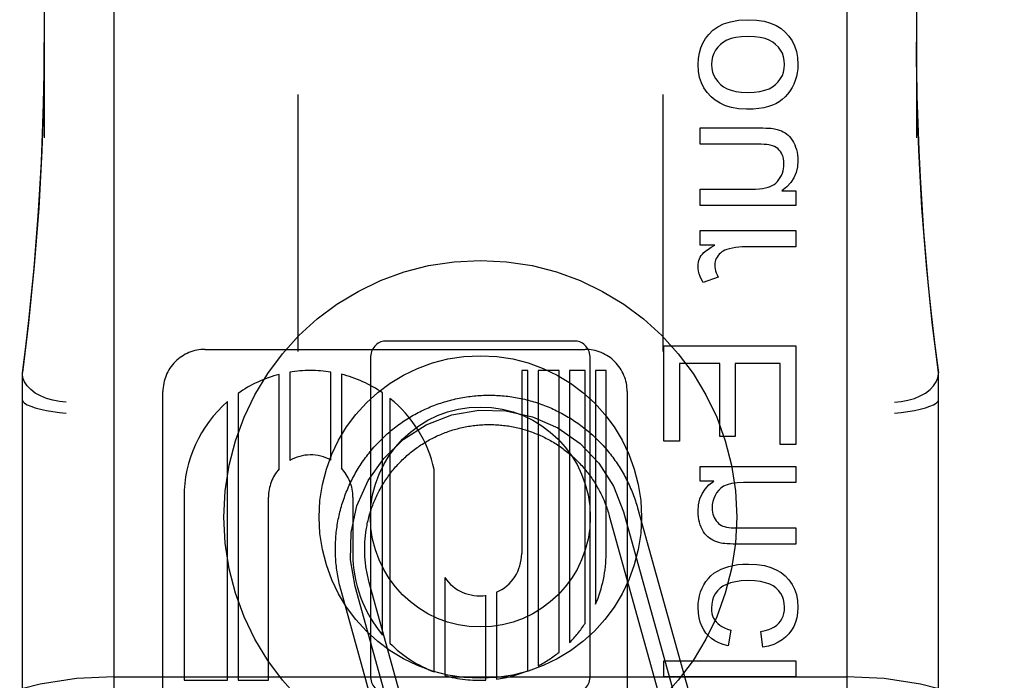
# Model space of a CAD drawing. Header units: inches. Extents: x 0 to 218, y 0 to 141.
# Tile 47 of 114: x 95.435 to 96.107, y 52.527 to 52.977. Entities that reach past the tile are written whole.
import ezdxf

# ---------------------------------------------------------------- set-up
doc = ezdxf.new("R2010")
doc.units = ezdxf.units.IN
doc.header["$LTSCALE"] = 11.987179
doc.header["$MEASUREMENT"] = 0
doc.linetypes.add('HIDDEN', pattern=[0.2, 0.1, -0.1])
doc.layers.add('DEFAULT_2', color=8, linetype='HIDDEN')

msp = doc.modelspace()

# ---------------------------------------------------------------- linework, layer by layer
at = {"layer": 'DEFAULT_2', "color": 8, "linetype": 'HIDDEN'}
for p, q in [((95.49963, 55.38847), (95.49963, 49.88797)), ((95.99963, 55.38847), (95.99963, 49.88797)), ((95.45213, 53.57873), (95.45213, 52.89668)), ((96.04713, 53.57873), (96.04713, 52.89668)), ((95.62513, 52.92624), (95.62513, 52.75095)), ((95.87413, 52.92624), (95.87413, 52.75095)), ((95.89965, 52.90349), (95.94005, 52.90349)), ((95.89965, 52.89244), (95.89965, 52.90349)), ((95.93581, 52.89244), (95.89965, 52.89244)), ((95.89965, 52.86169), (95.93458, 52.86169)), ((95.89965, 52.85064), (95.89965, 52.86169)), ((95.95527, 52.86052), (95.96485, 52.86052)), ((95.96485, 52.86052), (95.96485, 52.85064)), ((95.96485, 52.85064), (95.89965, 52.85064)), ((95.89965, 52.83345), (95.96485, 52.83345)), ((95.89965, 52.8235), (95.89965, 52.83345)), ((95.96485, 52.83345), (95.96485, 52.8224)), ((95.90953, 52.8235), (95.89965, 52.8235)), ((95.96485, 52.8224), (95.93071, 52.8224)), ((95.91199, 52.80183), (95.90174, 52.79802)), ((95.81463, 52.75817), (95.68463, 52.75817)), ((95.56185, 52.7525), (95.82103, 52.7525)), ((95.87485, 52.75487), (95.96485, 52.75487)), ((95.87485, 52.68979), (95.87485, 52.75487)), ((95.96485, 52.75487), (95.96485, 52.6877)), ((95.67463, 52.7463), (95.67463, 52.53004)), ((95.82463, 52.53004), (95.82463, 52.7463)), ((95.78198, 52.7381), (95.77783, 52.7381)), ((95.77783, 52.7381), (95.77783, 52.61322)), ((95.78198, 52.53335), (95.78198, 52.7381)), ((95.80341, 52.7381), (95.78912, 52.7381)), ((95.78912, 52.7381), (95.78912, 52.53669)), ((95.80341, 52.54608), (95.80341, 52.7381)), ((95.82115, 52.7381), (95.81055, 52.7381)), ((95.81055, 52.7381), (95.81055, 52.55255)), ((95.82115, 52.56564), (95.82115, 52.7381)), ((95.83543, 52.7381), (95.82829, 52.7381)), ((95.82829, 52.7381), (95.82829, 52.57882)), ((95.83543, 52.61322), (95.83543, 52.7381)), ((95.91303, 52.74296), (95.88547, 52.74296)), ((95.88547, 52.74296), (95.88547, 52.68979)), ((95.91303, 52.69317), (95.91303, 52.74296)), ((95.95423, 52.74296), (95.92359, 52.74296)), ((95.92359, 52.74296), (95.92359, 52.69317)), ((95.95423, 52.6877), (95.95423, 52.74296)), ((95.43713, 51.99357), (95.43713, 52.73662)), ((95.6124, 52.67094), (95.6124, 52.73539)), ((95.61955, 52.73691), (95.61955, 52.67671)), ((95.64766, 52.67696), (95.64766, 52.73699)), ((95.6548, 52.73552), (95.6548, 52.67145)), ((96.06213, 51.99357), (96.06213, 52.73662)), ((95.53303, 52.11883), (95.53303, 52.7237)), ((95.84983, 52.7237), (95.84983, 52.11889)), ((95.5843, 52.72249), (95.5843, 52.52682)), ((95.68291, 52.5576), (95.68291, 52.72281)), ((95.68798, 52.71903), (95.68798, 52.55209)), ((95.57715, 52.52682), (95.57715, 52.71691)), ((95.92359, 52.69317), (95.91303, 52.69317)), ((95.88547, 52.68979), (95.87485, 52.68979)), ((95.96485, 52.6877), (95.95423, 52.6877)), ((95.71816, 52.53253), (95.71816, 52.67051)), ((95.89965, 52.67266), (95.96485, 52.67266)), ((95.89965, 52.66272), (95.89965, 52.67266)), ((95.96485, 52.67266), (95.96485, 52.66161)), ((95.90892, 52.66272), (95.89965, 52.66272)), ((95.96485, 52.66161), (95.92924, 52.66161)), ((95.54743, 52.65169), (95.54743, 52.52682)), ((95.60503, 52.52682), (95.60503, 52.65169)), ((95.66265, 52.6517), (95.66261, 52.61317)), ((95.85689, 52.64437), (95.89573, 52.50468)), ((95.83762, 52.63901), (95.87646, 52.49932)), ((95.84726, 52.64169), (95.8861, 52.502)), ((95.92519, 52.63073), (95.96485, 52.63073)), ((95.96485, 52.63073), (95.96485, 52.61968)), ((95.96485, 52.61968), (95.92476, 52.61968)), ((95.7253, 52.5969), (95.7253, 52.53014)), ((95.70438, 52.44628), (95.6642, 52.59079)), ((95.71402, 52.44896), (95.67384, 52.59347)), ((95.69475, 52.4436), (95.65457, 52.58811)), ((95.75341, 52.52693), (95.75341, 52.58476)), ((95.76055, 52.58683), (95.76055, 52.52759)), ((95.92046, 52.56111), (95.9188, 52.55037)), ((95.94238, 52.54933), (95.94097, 52.56019)), ((95.87485, 52.54012), (95.96485, 52.54012)), ((95.87485, 52.52907), (95.87485, 52.54012)), ((95.96485, 52.54012), (95.96485, 52.52907)), ((95.49963, 52.52929), (95.99963, 52.52929)), ((95.96485, 52.52907), (95.87485, 52.52907)), ((95.54743, 52.52682), (95.57715, 52.52682)), ((95.5843, 52.52682), (95.60503, 52.52682))]:
    msp.add_line(p, q, dxfattribs=at)
for points in [[(95.90543, 52.96721), (95.90825, 52.97005), (95.91165, 52.97245), (95.91559, 52.97444), (95.92024, 52.97594), (95.92582, 52.97688), (95.93225, 52.97729)], [(95.93225, 52.97729), (95.93814, 52.97696), (95.94331, 52.97618), (95.9477, 52.97492), (95.95147, 52.97326), (95.95478, 52.97126), (95.95756, 52.96889)], [(95.89818, 52.94671), (95.89842, 52.95086), (95.89906, 52.95467), (95.90007, 52.95813), (95.90147, 52.96132), (95.90326, 52.96436), (95.90543, 52.96721)], [(95.93225, 52.96593), (95.92782, 52.96572), (95.92395, 52.96521), (95.92066, 52.96438), (95.91786, 52.96329), (95.91547, 52.96199), (95.91352, 52.96047)], [(95.95105, 52.96048), (95.94909, 52.962), (95.9467, 52.96329), (95.94388, 52.96438), (95.94057, 52.96521), (95.93669, 52.96572), (95.93225, 52.96593)], [(95.95756, 52.96889), (95.96017, 52.96602), (95.96233, 52.96286), (95.96402, 52.95947), (95.96525, 52.95571), (95.96601, 52.95144), (95.96632, 52.94671)], [(95.45213, 52.96174), (95.45176, 52.92734), (95.45049, 52.88798), (95.44832, 52.84873), (95.44526, 52.80959), (95.44131, 52.77058), (95.43713, 52.73662)], [(95.43713, 52.7364), (95.43942, 52.75429), (95.44151, 52.77218), (95.44341, 52.79007), (95.44513, 52.80794), (95.44664, 52.82572), (95.44798, 52.84362), (95.44915, 52.86177), (95.45014, 52.88039), (95.45096, 52.89969), (95.45159, 52.91981), (95.45199, 52.94101), (95.45213, 52.96174)], [(95.91352, 52.96047), (95.9116, 52.95852), (95.91005, 52.95645), (95.90887, 52.95431), (95.90804, 52.952), (95.90752, 52.94946), (95.90732, 52.94671)], [(95.95724, 52.94671), (95.95704, 52.94949), (95.95652, 52.95205), (95.95569, 52.95436), (95.95452, 52.9565), (95.95297, 52.95855), (95.95105, 52.96048)], [(96.04713, 52.96191), (96.04724, 52.94399), (96.04755, 52.92511), (96.04806, 52.90663), (96.04876, 52.8883), (96.04966, 52.86984), (96.05076, 52.85137), (96.05206, 52.83295), (96.05356, 52.81443), (96.05528, 52.79578), (96.05725, 52.77671), (96.05953, 52.75687), (96.06213, 52.7364)], [(96.06213, 52.73662), (96.05791, 52.7709), (96.05397, 52.80991), (96.05092, 52.84905), (96.04876, 52.88831), (96.0475, 52.92767), (96.04713, 52.9619)], [(95.90703, 52.92475), (95.90437, 52.92769), (95.90218, 52.93087), (95.90048, 52.93425), (95.89925, 52.93796), (95.89848, 52.94213), (95.89818, 52.94671)], [(95.90732, 52.94671), (95.90751, 52.94405), (95.90803, 52.94157), (95.90886, 52.9393), (95.91004, 52.93716), (95.91162, 52.93508), (95.91359, 52.93309)], [(95.95096, 52.93304), (95.95292, 52.93502), (95.9545, 52.93709), (95.95569, 52.93922), (95.95652, 52.9415), (95.95704, 52.94401), (95.95724, 52.94671)], [(95.96632, 52.94671), (95.9662, 52.94387), (95.96586, 52.94113), (95.96531, 52.93848), (95.96453, 52.93592), (95.96354, 52.93343), (95.96233, 52.931)], [(95.91359, 52.93309), (95.91556, 52.93155), (95.91793, 52.93023), (95.92067, 52.92913), (95.92387, 52.92829), (95.92762, 52.92778), (95.93188, 52.92756)], [(95.93188, 52.92756), (95.93644, 52.92778), (95.94041, 52.9283), (95.94377, 52.92914), (95.94661, 52.93024), (95.94901, 52.93153), (95.95096, 52.93304)], [(95.96233, 52.931), (95.96089, 52.92866), (95.95929, 52.92654), (95.95753, 52.92463), (95.9556, 52.92292), (95.95348, 52.92138), (95.95116, 52.92001)], [(95.93133, 52.9162), (95.92585, 52.91654), (95.921, 52.91733), (95.91681, 52.9186), (95.91316, 52.92028), (95.90988, 52.92233), (95.90703, 52.92475)], [(95.95116, 52.92001), (95.94888, 52.91894), (95.9462, 52.91803), (95.94316, 52.91727), (95.93969, 52.9167), (95.93574, 52.91634), (95.93133, 52.9162)], [(95.94005, 52.90349), (95.94241, 52.90348), (95.94451, 52.90342), (95.94634, 52.90334), (95.94791, 52.90322), (95.94926, 52.90306), (95.95037, 52.90287)], [(95.95037, 52.90287), (95.95205, 52.90246), (95.95361, 52.90199), (95.95503, 52.90144), (95.95633, 52.90082), (95.95752, 52.90016), (95.95859, 52.89944)], [(95.95859, 52.89944), (95.95958, 52.89865), (95.96055, 52.89769), (95.96149, 52.89655), (95.9624, 52.89524), (95.96328, 52.89372), (95.96411, 52.89201)], [(95.94748, 52.89179), (95.94643, 52.89199), (95.94504, 52.89215), (95.94331, 52.89228), (95.94122, 52.89237), (95.93871, 52.89243), (95.93581, 52.89244)], [(95.95437, 52.88736), (95.95348, 52.88842), (95.9525, 52.88935), (95.95144, 52.89014), (95.95027, 52.8908), (95.94894, 52.89135), (95.94748, 52.89179)], [(95.96411, 52.89201), (95.96477, 52.89039), (95.96531, 52.8887), (95.96574, 52.88694), (95.96606, 52.88512), (95.96625, 52.8832), (95.96632, 52.88121)], [(95.95681, 52.879), (95.95672, 52.88075), (95.9565, 52.88235), (95.95614, 52.8838), (95.95566, 52.88511), (95.95507, 52.8863), (95.95437, 52.88736)], [(95.95428, 52.86968), (95.95506, 52.87115), (95.9557, 52.87265), (95.95618, 52.87415), (95.95652, 52.87569), (95.95673, 52.87731), (95.95681, 52.879)], [(95.96632, 52.88121), (95.96598, 52.87692), (95.96506, 52.87301), (95.96361, 52.86955), (95.96154, 52.86638), (95.95875, 52.86335), (95.95527, 52.86052)], [(95.94735, 52.86353), (95.94876, 52.86421), (95.95006, 52.86501), (95.95123, 52.86593), (95.95232, 52.867), (95.95333, 52.86825), (95.95428, 52.86968)], [(95.93458, 52.86169), (95.93744, 52.86175), (95.94, 52.86192), (95.94224, 52.86219), (95.9442, 52.86256), (95.94591, 52.863), (95.94735, 52.86353)], [(95.90039, 52.8165), (95.90116, 52.8175), (95.90222, 52.81856), (95.90355, 52.81968), (95.9052, 52.82088), (95.9072, 52.82215), (95.90953, 52.8235)], [(95.91782, 52.82056), (95.91654, 52.82009), (95.91538, 52.81954), (95.91435, 52.81891), (95.91343, 52.81819), (95.91257, 52.81737), (95.91179, 52.81645)], [(95.93071, 52.8224), (95.92829, 52.82234), (95.92597, 52.82217), (95.92378, 52.82191), (95.9217, 52.82154), (95.91971, 52.8211), (95.91782, 52.82056)], [(95.89818, 52.80938), (95.89824, 52.81067), (95.89843, 52.81192), (95.89873, 52.81311), (95.89915, 52.81426), (95.89971, 52.8154), (95.90039, 52.8165)], [(95.91179, 52.81645), (95.91111, 52.81545), (95.91056, 52.81443), (95.91014, 52.81339), (95.90985, 52.81231), (95.90966, 52.81115), (95.9096, 52.80993)], [(95.90174, 52.79802), (95.90059, 52.80012), (95.89967, 52.80214), (95.89899, 52.80407), (95.89853, 52.80592), (95.89825, 52.80769), (95.89818, 52.80938)], [(95.9096, 52.80993), (95.90965, 52.80866), (95.90984, 52.80736), (95.91015, 52.80604), (95.9106, 52.80468), (95.91122, 52.80328), (95.91199, 52.80183)], [(95.46713, 52.71648), (95.46244, 52.7169), (95.45786, 52.71775), (95.45351, 52.71903), (95.44949, 52.72069), (95.4459, 52.7227), (95.44283, 52.72501), (95.44038, 52.72754), (95.43859, 52.73024), (95.4375, 52.73305), (95.43713, 52.7359)], [(96.03213, 52.71648), (96.03682, 52.7169), (96.0414, 52.71775), (96.04575, 52.71903), (96.04977, 52.72069), (96.05337, 52.7227), (96.05643, 52.72501), (96.05888, 52.72754), (96.06067, 52.73024), (96.06176, 52.73305), (96.06213, 52.7359)], [(95.43713, 52.71792), (95.4375, 52.71688), (95.43859, 52.7158), (95.44038, 52.71472), (95.44285, 52.71365), (95.44591, 52.71263), (95.44949, 52.71168), (95.45351, 52.71083), (95.45787, 52.71009), (95.46245, 52.7095), (95.46713, 52.70904)], [(95.65457, 52.58811), (95.65423, 52.58935), (95.65391, 52.5906), (95.6536, 52.59185), (95.65331, 52.59311), (95.65303, 52.59437), (95.65277, 52.59563), (95.65253, 52.59689), (95.6523, 52.59816), (95.65208, 52.59943), (95.65188, 52.60071), (95.6517, 52.60198), (95.65153, 52.60326), (95.65138, 52.60454), (95.65125, 52.60582), (95.65113, 52.6071), (95.65102, 52.60839), (95.65093, 52.60967), (95.65086, 52.61096), (95.65081, 52.61225), (95.65076, 52.61353), (95.65074, 52.61482), (95.65073, 52.61611), (95.65074, 52.6174), (95.65076, 52.61869), (95.6508, 52.61997), (95.65085, 52.62126), (95.65092, 52.62255), (95.651, 52.62383), (95.65111, 52.62512), (95.65122, 52.6264), (95.65136, 52.62768), (95.6515, 52.62896), (95.65167, 52.63024), (95.65185, 52.63152), (95.65204, 52.63279), (95.65225, 52.63406), (95.65248, 52.63533), (95.65272, 52.63659), (95.65298, 52.63786), (95.65325, 52.63912), (95.65354, 52.64037), (95.65385, 52.64162), (95.65416, 52.64287), (95.6545, 52.64412), (95.65485, 52.64536), (95.65521, 52.64659), (95.65559, 52.64783), (95.65599, 52.64905), (95.6564, 52.65027), (95.65683, 52.65149), (95.65727, 52.6527), (95.65772, 52.65391), (95.65819, 52.65511), (95.65867, 52.6563), (95.65917, 52.65749), (95.65969, 52.65867), (95.66021, 52.65984), (95.66076, 52.66101), (95.66131, 52.66217), (95.66188, 52.66333), (95.66247, 52.66448), (95.66307, 52.66562), (95.66368, 52.66675), (95.66431, 52.66788), (95.66495, 52.669), (95.6656, 52.67011), (95.66627, 52.67121), (95.66695, 52.6723), (95.66765, 52.67339), (95.66835, 52.67446), (95.66908, 52.67553), (95.66981, 52.67659), (95.67056, 52.67764), (95.67132, 52.67868), (95.67209, 52.67971), (95.67288, 52.68073), (95.67367, 52.68174), (95.67448, 52.68275), (95.67531, 52.68374), (95.67614, 52.68472), (95.67699, 52.68569), (95.67785, 52.68665), (95.67872, 52.6876), (95.6796, 52.68854), (95.68049, 52.68947), (95.68139, 52.69039), (95.68231, 52.6913), (95.68324, 52.69219), (95.68417, 52.69308), (95.68512, 52.69395), (95.68608, 52.69481), (95.68705, 52.69566), (95.68803, 52.69649), (95.68902, 52.69732), (95.69002, 52.69813), (95.69103, 52.69893), (95.69205, 52.69972), (95.69308, 52.70049), (95.69412, 52.70126), (95.69517, 52.70201), (95.69622, 52.70274), (95.69729, 52.70347), (95.69836, 52.70418), (95.69945, 52.70487), (95.70054, 52.70556), (95.70164, 52.70623), (95.70275, 52.70689), (95.70387, 52.70753), (95.70499, 52.70816), (95.70612, 52.70877), (95.70726, 52.70938), (95.70841, 52.70996), (95.70956, 52.71054), (95.71072, 52.7111), (95.71189, 52.71164), (95.71306, 52.71217), (95.71424, 52.71269), (95.71543, 52.71319), (95.71662, 52.71368), (95.71782, 52.71415), (95.71903, 52.71461), (95.72024, 52.71505), (95.72145, 52.71548), (95.72267, 52.71589), (95.7239, 52.71629), (95.72513, 52.71667), (95.72636, 52.71704), (95.7276, 52.71739), (95.72885, 52.71773), (95.73009, 52.71805), (95.73135, 52.71836), (95.7326, 52.71865), (95.73386, 52.71893), (95.73512, 52.71919), (95.73639, 52.71944), (95.73766, 52.71967), (95.73893, 52.71988), (95.7402, 52.72008), (95.74147, 52.72026), (95.74275, 52.72043), (95.74403, 52.72058), (95.74531, 52.72071), (95.7466, 52.72083), (95.74788, 52.72094), (95.74917, 52.72103), (95.75045, 52.7211), (95.75174, 52.72116), (95.75303, 52.7212), (95.75432, 52.72122), (95.7556, 52.72123), (95.75689, 52.72123), (95.75818, 52.7212), (95.75947, 52.72117), (95.76076, 52.72111), (95.76204, 52.72104), (95.76333, 52.72096), (95.76461, 52.72086), (95.7659, 52.72074), (95.76718, 52.72061), (95.76846, 52.72046), (95.76974, 52.72029), (95.77101, 52.72012), (95.77229, 52.71992), (95.77356, 52.71971), (95.77483, 52.71948), (95.77609, 52.71924), (95.77735, 52.71898), (95.77861, 52.71871), (95.77987, 52.71842), (95.78112, 52.71812), (95.78237, 52.7178), (95.78361, 52.71746), (95.78485, 52.71711), (95.78609, 52.71675), (95.78732, 52.71637), (95.78855, 52.71597), (95.78977, 52.71556), (95.79098, 52.71514), (95.7922, 52.7147), (95.7934, 52.71424), (95.7946, 52.71377), (95.79579, 52.71329), (95.79698, 52.71279), (95.79816, 52.71228), (95.79934, 52.71175), (95.80051, 52.71121), (95.80167, 52.71065), (95.80283, 52.71008), (95.80397, 52.7095), (95.80511, 52.7089), (95.80625, 52.70828), (95.80737, 52.70766), (95.80849, 52.70702), (95.8096, 52.70636), (95.8107, 52.70569), (95.8118, 52.70501), (95.81288, 52.70432), (95.81396, 52.70361), (95.81503, 52.70289)], [(96.03213, 52.70904), (96.03681, 52.7095), (96.04139, 52.71009), (96.04575, 52.71083), (96.04977, 52.71168), (96.05336, 52.71263), (96.05641, 52.71365), (96.05888, 52.71472), (96.06068, 52.7158), (96.06177, 52.71688), (96.06213, 52.71792)], [(95.6642, 52.59079), (95.661, 52.60905), (95.66141, 52.62759), (95.66541, 52.64569), (95.67301, 52.66296), (95.68367, 52.67813), (95.69706, 52.69095), (95.71269, 52.70092), (95.73028, 52.70776), (95.74854, 52.71096), (95.76708, 52.71055), (95.78518, 52.70655), (95.80245, 52.69895), (95.81763, 52.6883), (95.83045, 52.67491), (95.84042, 52.65928), (95.84726, 52.64169)], [(95.67384, 52.59347), (95.67355, 52.59453), (95.67328, 52.59558), (95.67302, 52.59665), (95.67277, 52.59771), (95.67254, 52.59878), (95.67232, 52.59986), (95.67212, 52.60093), (95.67193, 52.60201), (95.67175, 52.60309), (95.67159, 52.60417), (95.67144, 52.60526), (95.67131, 52.60634), (95.67119, 52.60743), (95.67108, 52.60852), (95.67099, 52.60961), (95.67091, 52.6107), (95.67085, 52.61179), (95.6708, 52.61289), (95.67076, 52.61398), (95.67074, 52.61507), (95.67073, 52.61617), (95.67074, 52.61726), (95.67076, 52.61836), (95.67079, 52.61945), (95.67084, 52.62054), (95.6709, 52.62164), (95.67098, 52.62273), (95.67107, 52.62382), (95.67117, 52.62491), (95.67129, 52.62599), (95.67142, 52.62708), (95.67157, 52.62817), (95.67173, 52.62925), (95.67191, 52.63033), (95.67209, 52.63141), (95.6723, 52.63248), (95.67251, 52.63356), (95.67274, 52.63463), (95.67299, 52.63569), (95.67324, 52.63676), (95.67351, 52.63782), (95.6738, 52.63887), (95.6741, 52.63993), (95.67441, 52.64097), (95.67473, 52.64202), (95.67507, 52.64306), (95.67543, 52.6441), (95.67579, 52.64513), (95.67617, 52.64615), (95.67656, 52.64718), (95.67697, 52.64819), (95.67738, 52.6492), (95.67782, 52.65021), (95.67826, 52.65121), (95.67872, 52.6522), (95.67919, 52.65319), (95.67967, 52.65418), (95.68016, 52.65515), (95.68067, 52.65612), (95.68119, 52.65708), (95.68172, 52.65804), (95.68227, 52.65899), (95.68282, 52.65993), (95.68339, 52.66087), (95.68397, 52.6618), (95.68456, 52.66272), (95.68517, 52.66363), (95.68579, 52.66453), (95.68641, 52.66543), (95.68705, 52.66632), (95.6877, 52.6672), (95.68836, 52.66807), (95.68904, 52.66893), (95.68972, 52.66979), (95.69042, 52.67063), (95.69112, 52.67147), (95.69184, 52.67229), (95.69257, 52.67311), (95.6933, 52.67392), (95.69405, 52.67472), (95.69481, 52.67551), (95.69558, 52.67629), (95.69636, 52.67706), (95.69714, 52.67782), (95.69794, 52.67857), (95.69875, 52.6793), (95.69957, 52.68003), (95.70039, 52.68075), (95.70123, 52.68146), (95.70207, 52.68215), (95.70292, 52.68284), (95.70379, 52.68351), (95.70466, 52.68418), (95.70554, 52.68483), (95.70642, 52.68547), (95.70732, 52.6861), (95.70822, 52.68672), (95.70913, 52.68732), (95.71005, 52.68792), (95.71098, 52.6885), (95.71191, 52.68907), (95.71286, 52.68963), (95.7138, 52.69017), (95.71476, 52.69071), (95.71572, 52.69123), (95.71669, 52.69174), (95.71767, 52.69223), (95.71865, 52.69272), (95.71964, 52.69319), (95.72063, 52.69365), (95.72163, 52.69409), (95.72263, 52.69452), (95.72364, 52.69494), (95.72466, 52.69535), (95.72568, 52.69574), (95.72671, 52.69612), (95.72774, 52.69649), (95.72877, 52.69684), (95.72981, 52.69719), (95.73086, 52.69751), (95.73191, 52.69783), (95.73296, 52.69813), (95.73402, 52.69841), (95.73508, 52.69868), (95.73614, 52.69894), (95.73721, 52.69919), (95.73828, 52.69942), (95.73935, 52.69964), (95.74042, 52.69984), (95.7415, 52.70003), (95.74258, 52.70021), (95.74366, 52.70037), (95.74475, 52.70052), (95.74583, 52.70065), (95.74692, 52.70077), (95.74801, 52.70088), (95.7491, 52.70097), (95.75019, 52.70105), (95.75129, 52.70112), (95.75238, 52.70117), (95.75347, 52.7012), (95.75457, 52.70122), (95.75566, 52.70123), (95.75676, 52.70123), (95.75785, 52.70121), (95.75894, 52.70117), (95.76004, 52.70112), (95.76113, 52.70106), (95.76222, 52.70098), (95.76331, 52.70089), (95.7644, 52.70079), (95.76549, 52.70067), (95.76658, 52.70054), (95.76766, 52.70039), (95.76874, 52.70023), (95.76982, 52.70006), (95.7709, 52.69987), (95.77198, 52.69967), (95.77305, 52.69945), (95.77412, 52.69922), (95.77519, 52.69898), (95.77625, 52.69872), (95.77731, 52.69845), (95.77837, 52.69816), (95.77942, 52.69787), (95.78047, 52.69755), (95.78151, 52.69723), (95.78256, 52.69689), (95.78359, 52.69654), (95.78462, 52.69617), (95.78565, 52.69579), (95.78667, 52.6954), (95.78769, 52.695), (95.7887, 52.69458), (95.78971, 52.69415), (95.79071, 52.6937), (95.7917, 52.69325), (95.79269, 52.69278), (95.79367, 52.6923), (95.79465, 52.6918), (95.79562, 52.69129), (95.79658, 52.69078), (95.79754, 52.69024), (95.79849, 52.6897), (95.79943, 52.68914), (95.80036, 52.68857), (95.80129, 52.68799), (95.80221, 52.6874), (95.80312, 52.6868), (95.80403, 52.68618), (95.80492, 52.68555), (95.80581, 52.68491), (95.80669, 52.68426), (95.80756, 52.6836), (95.80843, 52.68293), (95.80928, 52.68224), (95.81013, 52.68155), (95.81096, 52.68084), (95.81179, 52.68013)], [(95.81503, 52.70289), (95.81609, 52.70215), (95.81714, 52.70141), (95.81818, 52.70065), (95.81921, 52.69987), (95.82023, 52.69909), (95.82124, 52.69829), (95.82224, 52.69748), (95.82324, 52.69666), (95.82422, 52.69583), (95.82519, 52.69498), (95.82615, 52.69412), (95.8271, 52.69325), (95.82804, 52.69237), (95.82897, 52.69148), (95.82989, 52.69057), (95.83079, 52.68966), (95.83169, 52.68873), (95.83257, 52.68779), (95.83344, 52.68684), (95.8343, 52.68589), (95.83515, 52.68492), (95.83599, 52.68394), (95.83681, 52.68295), (95.83763, 52.68195), (95.83843, 52.68094), (95.83922, 52.67992), (95.83999, 52.67889), (95.84075, 52.67785), (95.8415, 52.6768), (95.84224, 52.67574), (95.84296, 52.67468), (95.84367, 52.6736), (95.84437, 52.67252), (95.84506, 52.67143), (95.84573, 52.67033), (95.84638, 52.66922), (95.84703, 52.6681), (95.84766, 52.66698), (95.84827, 52.66585), (95.84887, 52.66471), (95.84946, 52.66356), (95.85003, 52.66241), (95.85059, 52.66125), (95.85114, 52.66008), (95.85167, 52.6589), (95.85219, 52.65772), (95.85269, 52.65654), (95.85318, 52.65534), (95.85365, 52.65415), (95.85411, 52.65294), (95.85455, 52.65173), (95.85498, 52.65052), (95.85539, 52.6493), (95.85579, 52.64807), (95.85617, 52.64684), (95.85654, 52.64561), (95.85689, 52.64437)], [(95.81179, 52.68013), (95.81261, 52.6794), (95.81342, 52.67866), (95.81422, 52.67792), (95.81501, 52.67716), (95.81579, 52.67639), (95.81655, 52.67561), (95.81731, 52.67482), (95.81806, 52.67403), (95.8188, 52.67322), (95.81953, 52.6724), (95.82025, 52.67158), (95.82095, 52.67074), (95.82165, 52.6699), (95.82234, 52.66904), (95.82301, 52.66818), (95.82367, 52.66731), (95.82433, 52.66643), (95.82497, 52.66554), (95.8256, 52.66465), (95.82621, 52.66375), (95.82682, 52.66283), (95.82741, 52.66192), (95.828, 52.66099), (95.82857, 52.66005), (95.82912, 52.65911), (95.82967, 52.65816), (95.8302, 52.65721), (95.83072, 52.65625), (95.83123, 52.65528), (95.83173, 52.6543), (95.83221, 52.65332), (95.83268, 52.65233), (95.83314, 52.65134), (95.83359, 52.65034), (95.83402, 52.64933), (95.83444, 52.64832), (95.83485, 52.64731), (95.83524, 52.64629), (95.83562, 52.64526), (95.83599, 52.64423), (95.83634, 52.6432), (95.83668, 52.64216), (95.83701, 52.64111), (95.83732, 52.64006), (95.83762, 52.63901)], [(95.89818, 52.64197), (95.89854, 52.64649), (95.89945, 52.65053), (95.90088, 52.65403), (95.90292, 52.65716), (95.9056, 52.66007), (95.90892, 52.66272)], [(95.91225, 52.6565), (95.91087, 52.6547), (95.90975, 52.65282), (95.90889, 52.65089), (95.90827, 52.64885), (95.90789, 52.64665), (95.90775, 52.6443)], [(95.92924, 52.66161), (95.92482, 52.66141), (95.92107, 52.66092), (95.91805, 52.66013), (95.91562, 52.6591), (95.91367, 52.6579), (95.91225, 52.6565)], [(95.90775, 52.6443), (95.90782, 52.64279), (95.908, 52.64138), (95.90828, 52.64009), (95.90868, 52.63888), (95.90918, 52.63772), (95.90978, 52.63663)], [(95.90033, 52.63116), (95.89968, 52.63284), (95.89914, 52.63456), (95.89873, 52.6363), (95.89843, 52.63811), (95.89824, 52.64), (95.89818, 52.64197)], [(95.90978, 52.63663), (95.91053, 52.63553), (95.91134, 52.63457), (95.91219, 52.63376), (95.9131, 52.63308), (95.91408, 52.63249), (95.91512, 52.63202)], [(95.90588, 52.62377), (95.90485, 52.62457), (95.90386, 52.62553), (95.9029, 52.62666), (95.90199, 52.62796), (95.90113, 52.62946), (95.90033, 52.63116)], [(95.91512, 52.63202), (95.91623, 52.63165), (95.91755, 52.63134), (95.91909, 52.63108), (95.92087, 52.63089), (95.92291, 52.63078), (95.92519, 52.63073)], [(95.91403, 52.62034), (95.91245, 52.62072), (95.91097, 52.62117), (95.90958, 52.6217), (95.90828, 52.62231), (95.90704, 52.623), (95.90588, 52.62377)], [(95.92476, 52.61968), (95.92222, 52.61971), (95.91999, 52.61977), (95.91809, 52.61987), (95.91647, 52.62), (95.91511, 52.62016), (95.91403, 52.62034)], [(95.91402, 52.60261), (95.91651, 52.60362), (95.91923, 52.60446), (95.92217, 52.60515), (95.92535, 52.60567), (95.9288, 52.60599), (95.93249, 52.60611)], [(95.93249, 52.60611), (95.93832, 52.60579), (95.94344, 52.60503), (95.9478, 52.60381), (95.95155, 52.60221), (95.95484, 52.60028), (95.9576, 52.59801)], [(95.90217, 52.59199), (95.90357, 52.59425), (95.90519, 52.5963), (95.90698, 52.59813), (95.90903, 52.59978), (95.91138, 52.60128), (95.91402, 52.60261)], [(95.9576, 52.59801), (95.9602, 52.59526), (95.96233, 52.59222), (95.96402, 52.58893), (95.96524, 52.58527), (95.96601, 52.5811), (95.96632, 52.57646)], [(95.89818, 52.5764), (95.8983, 52.57921), (95.89863, 52.58191), (95.89917, 52.5845), (95.89994, 52.58703), (95.90094, 52.58953), (95.90217, 52.59199)], [(95.91326, 52.58956), (95.91143, 52.58772), (95.90994, 52.58574), (95.9088, 52.58364), (95.90798, 52.58135), (95.90746, 52.57878), (95.90726, 52.57597)], [(95.93219, 52.59476), (95.92763, 52.59455), (95.92366, 52.59406), (95.92032, 52.59327), (95.91751, 52.59222), (95.91515, 52.59099), (95.91326, 52.58956)], [(95.95131, 52.58976), (95.94944, 52.59114), (95.94707, 52.59232), (95.94425, 52.59332), (95.94086, 52.59409), (95.93683, 52.59456), (95.93219, 52.59476)], [(95.95724, 52.57658), (95.95704, 52.57932), (95.95654, 52.58181), (95.95573, 52.58404), (95.9546, 52.58607), (95.95312, 52.58798), (95.95131, 52.58976)], [(95.90359, 52.55904), (95.90204, 52.56125), (95.90073, 52.5637), (95.89966, 52.56638), (95.89887, 52.56935), (95.89838, 52.5727), (95.89818, 52.5764)], [(95.90726, 52.57597), (95.90737, 52.57409), (95.90766, 52.57235), (95.90812, 52.57076), (95.90876, 52.56929), (95.90958, 52.56789), (95.91058, 52.56658)], [(95.95325, 52.56572), (95.95445, 52.5672), (95.95543, 52.5688), (95.9562, 52.57049), (95.95676, 52.57233), (95.9571, 52.57437), (95.95724, 52.57658)], [(95.96632, 52.57646), (95.96611, 52.5728), (95.96556, 52.56944), (95.96468, 52.56641), (95.96346, 52.56361), (95.9619, 52.56096), (95.96, 52.55847)], [(95.91058, 52.56658), (95.91165, 52.56545), (95.91294, 52.5644), (95.91444, 52.56342), (95.91618, 52.56254), (95.91819, 52.56177), (95.92046, 52.56111)], [(95.94097, 52.56019), (95.94387, 52.56075), (95.94641, 52.56147), (95.94858, 52.56235), (95.95042, 52.56337), (95.95198, 52.56449), (95.95325, 52.56572)], [(95.9188, 52.55037), (95.91539, 52.55125), (95.91235, 52.55236), (95.90972, 52.5537), (95.90742, 52.55526), (95.90537, 52.55704), (95.90359, 52.55904)], [(95.96, 52.55847), (95.95792, 52.55632), (95.95552, 52.55441), (95.95285, 52.55275), (95.94981, 52.55134), (95.94631, 52.5502), (95.94238, 52.54933)]]:
    msp.add_lwpolyline(points, dxfattribs=at)
for radius in [0.175, 0.11, 0.075]:
    msp.add_circle((95.74963, 52.63817), radius, dxfattribs=at)
for centre, radius, start, end in [((95.56182, 52.7237), 0.02879, 89.95715, 179.99965), ((95.82104, 52.7237), 0.02879, 359.994, 90.00777), ((95.63383, 52.6517), 0.0864, 80.79158, 99.51635), ((95.63383, 52.65169), 0.0864, 104.36193, 124.9816), ((95.63383, 52.6517), 0.0864, 55.38872, 75.95701), ((95.63383, 52.6517), 0.0864, 12.57818, 51.19553), ((95.63383, 52.65169), 0.0864, 130.99532, 180), ((95.63383, 52.6517), 0.0288, 61.31241, 119.73732), ((95.63383, 52.6517), 0.0288, 138.08506, 180.00318), ((95.63384, 52.65169), 0.02881, 0.01851, 43.32118), ((95.74902, 52.61324), 0.08641, 180.04579, 220.08113), ((95.74903, 52.61322), 0.0288, 293.57805, 359.99993), ((95.74903, 52.61322), 0.0864, 336.53934, 0.00011), ((95.74903, 52.61322), 0.0288, 214.51156, 278.74532), ((95.74903, 52.61322), 0.0864, 315.39787, 326.58114), ((95.74903, 52.61322), 0.0864, 225.03546, 249.06329), ((95.74903, 52.61322), 0.0864, 297.64527, 309.0007), ((95.49963, 52.27929), 0.25, 90, 270), ((95.74903, 52.61322), 0.0864, 254.05771, 272.90539), ((95.74903, 52.61322), 0.0864, 277.66245, 292.41655), ((95.99963, 52.27929), 0.25, 270, 90)]:
    msp.add_arc(centre, radius, start, end, dxfattribs=at)
for centre, major_axis, start_param, end_param in [((95.68463, 52.7463), (0, -0.01187), 3.141593, 4.712389), ((95.81463, 52.7463), (0, 0.01187), -1.570796, 0), ((95.68463, 52.53004), (0, -0.01187), -1.570796, 0), ((95.81463, 52.53004), (0, 0.01187), 3.141593, 4.712389)]:
    msp.add_ellipse(centre, major_axis=major_axis, ratio=0.842271, start_param=start_param, end_param=end_param, dxfattribs=at)

doc.saveas('drawing.dxf')
